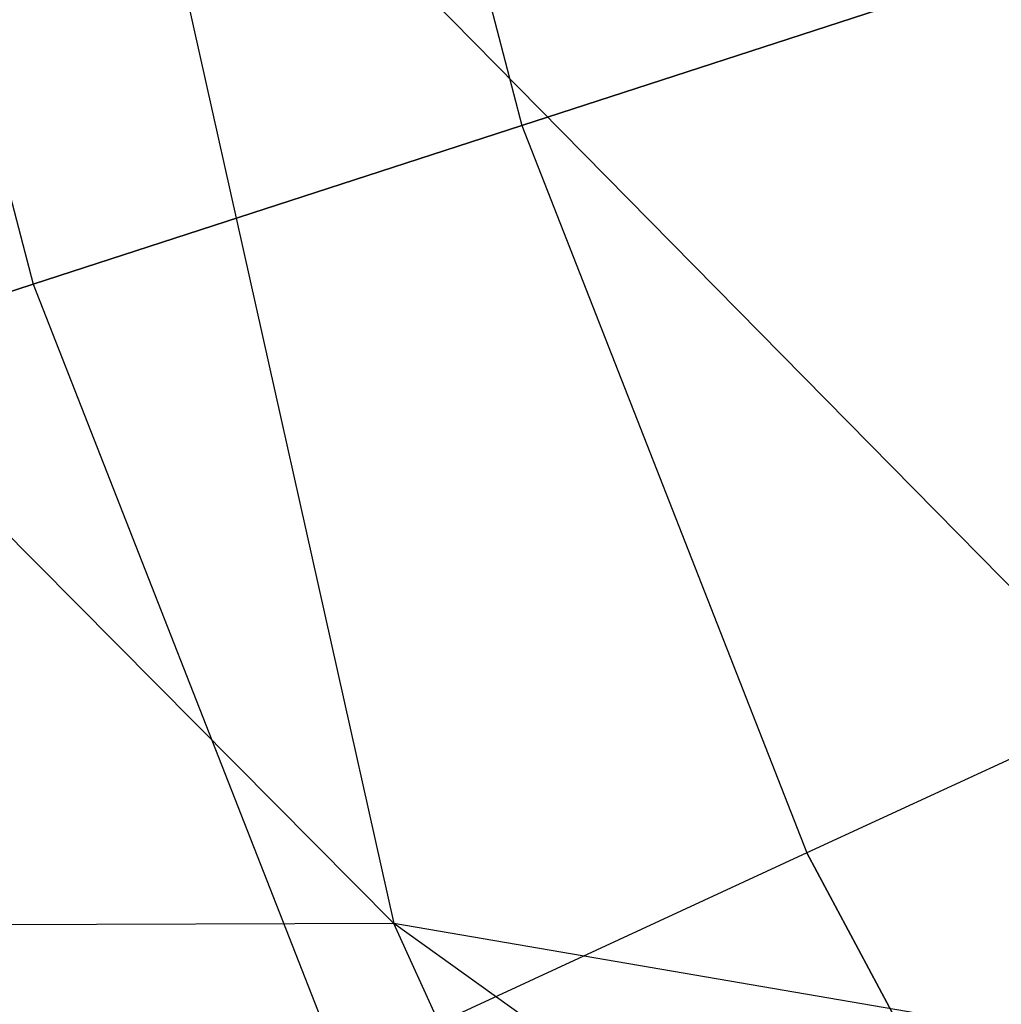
# Model space of a CAD drawing. Extents: x 1.3 to 51.4, y -26.2 to 21.9.
# Tile 32 of 53: x 4.5473 to 4.6291, y -7.1451 to -7.063. Entities that reach past the tile are written whole.
import ezdxf

# ---------------------------------------------------------------- set-up
doc = ezdxf.new("R2010")
doc.units = 0
doc.header["$LTSCALE"] = 2.54
doc.layers.get('0').update_dxf_attribs({"color": 13, "linetype": 'CONTINUOUS'})

# ---------------------------------------------------------------- blocks, each defined once
blk = doc.blocks.new('ARES-205_STL')
at = {"color": 0}
for p, q in [((4.572702, -7.008719, 15.639783), (4.589132, -7.071778, 15.639783)), ((4.572702, -7.008719, 15.639783), (4.589132, -7.071778, 15.639783)), ((4.572702, -7.008719, 16.259398), (4.589132, -7.071778, 16.259398)), ((4.572702, -7.008719, 16.259398), (4.589132, -7.071778, 16.259398)), ((4.578472, -7.138322, 28.572226), (4.452548, -7.011408, 28.245938)), ((4.578472, -7.138322, 28.572226), (4.452548, -7.011408, 28.245938)), ((4.530683, -7.017045, 15.669777), (4.548392, -7.085015, 15.669777)), ((4.530683, -7.017045, 15.669777), (4.548392, -7.085015, 15.669777)), ((4.530683, -7.017045, 16.229404), (4.548392, -7.085015, 16.229404)), ((4.530683, -7.017045, 16.229404), (4.548392, -7.085015, 16.229404)), ((4.555284, -7.034489, 28.572501), (4.673528, -7.154637, 28.887766)), ((4.555284, -7.034489, 28.572501), (4.673528, -7.154637, 28.887766)), ((4.555284, -7.034489, 28.572501), (4.578472, -7.138322, 28.572226)), ((4.555284, -7.034489, 28.572501), (4.578472, -7.138322, 28.572226)), ((4.634206, -7.057133, 15.617682), (4.589132, -7.071778, 15.639783)), ((4.634206, -7.057133, 15.617682), (4.589132, -7.071778, 15.639783)), ((4.589132, -7.071778, 16.259398), (4.634206, -7.057133, 16.281497)), ((4.589132, -7.071778, 16.259398), (4.634206, -7.057133, 16.281497)), ((4.589132, -7.071778, 15.639783), (4.548392, -7.085015, 15.669777)), ((4.589132, -7.071778, 15.639783), (4.548392, -7.085015, 15.669777)), ((4.548392, -7.085015, 16.229404), (4.589132, -7.071778, 16.259398)), ((4.548392, -7.085015, 16.229404), (4.589132, -7.071778, 16.259398)), ((4.589132, -7.071778, 15.639783), (4.612905, -7.132452, 15.639783)), ((4.589132, -7.071778, 15.639783), (4.612905, -7.132452, 15.639783)), ((4.589132, -7.071778, 16.259398), (4.612905, -7.132452, 16.259398)), ((4.589132, -7.071778, 16.259398), (4.612905, -7.132452, 16.259398)), ((4.548392, -7.085015, 15.669777), (4.513224, -7.096442, 15.706754)), ((4.548392, -7.085015, 15.669777), (4.513224, -7.096442, 15.706754)), ((4.513224, -7.096442, 16.192426), (4.548392, -7.085015, 16.229404)), ((4.513224, -7.096442, 16.192426), (4.548392, -7.085015, 16.229404)), ((4.548392, -7.085015, 15.669777), (4.574017, -7.150414, 15.669777)), ((4.548392, -7.085015, 15.669777), (4.574017, -7.150414, 15.669777)), ((4.548392, -7.085015, 16.229404), (4.574017, -7.150414, 16.229404)), ((4.548392, -7.085015, 16.229404), (4.574017, -7.150414, 16.229404)), ((4.65593, -7.112578, 15.617682), (4.612905, -7.132452, 15.639783)), ((4.65593, -7.112578, 15.617682), (4.612905, -7.132452, 15.639783)), ((4.65593, -7.112578, 16.281497), (4.612905, -7.132452, 16.259398)), ((4.65593, -7.112578, 16.281497), (4.612905, -7.132452, 16.259398)), ((4.612905, -7.132452, 15.639783), (4.574017, -7.150414, 15.669777)), ((4.612905, -7.132452, 15.639783), (4.574017, -7.150414, 15.669777)), ((4.612905, -7.132452, 16.259398), (4.574017, -7.150414, 16.229404)), ((4.612905, -7.132452, 16.259398), (4.574017, -7.150414, 16.229404)), ((4.612905, -7.132452, 15.639783), (4.643686, -7.189888, 15.639783)), ((4.612905, -7.132452, 15.639783), (4.643686, -7.189888, 15.639783)), ((4.643686, -7.189888, 16.259398), (4.612905, -7.132452, 16.259398)), ((4.643686, -7.189888, 16.259398), (4.612905, -7.132452, 16.259398)), ((4.578472, -7.138322, 28.572226), (4.477716, -7.138734, 28.245911)), ((4.578472, -7.138322, 28.572226), (4.477716, -7.138734, 28.245911)), ((4.622296, -7.235004, 28.571979), (4.578472, -7.138322, 28.572226)), ((4.707869, -7.231252, 28.8875), (4.578472, -7.138322, 28.572226)), ((4.622296, -7.235004, 28.571979), (4.578472, -7.138322, 28.572226)), ((4.673528, -7.154637, 28.887766), (4.578472, -7.138322, 28.572226)), ((4.707869, -7.231252, 28.8875), (4.578472, -7.138322, 28.572226)), ((4.673528, -7.154637, 28.887766), (4.578472, -7.138322, 28.572226))]:
    blk.add_line(p, q, dxfattribs=at)

msp = doc.modelspace()

# ---------------------------------------------------------------- block references
at = {"color": 0}
msp.add_blockref('ARES-205_STL', (0, 0), dxfattribs=at)

doc.saveas('drawing.dxf')
